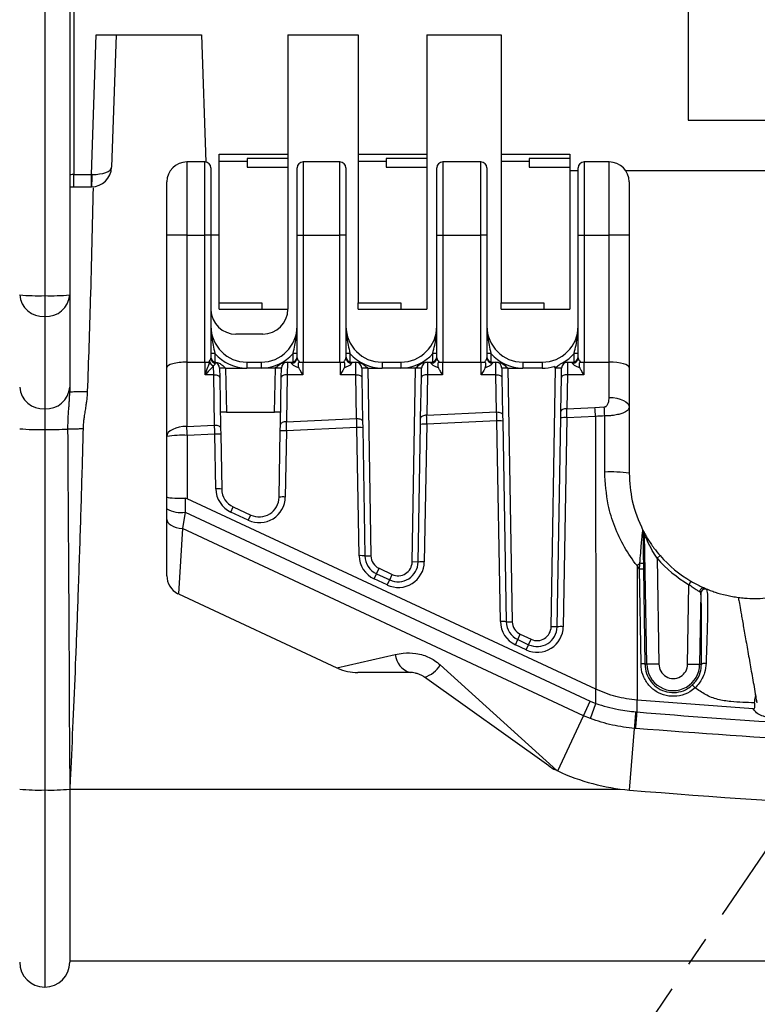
# Model space of a CAD drawing. Header units: millimetres. Extents: x 12 to 859, y 4 to 555.
# Tile 7 of 69: x 154 to 185, y 233 to 275. Entities that reach past the tile are written whole.
import ezdxf

# ---------------------------------------------------------------- set-up
doc = ezdxf.new("R2010")
doc.units = ezdxf.units.MM
doc.linetypes.add('CENTER', pattern=[10.16, 6.35, -1.27, 1.27, -1.27])
doc.layers.add('DEFAULT_1', color=7, linetype='CENTER')
doc.dimstyles.new('SLDDIMSTYLE1', dxfattribs={"dimtxt": 0.18, "dimasz": 3.556, "dimexe": 0, "dimexo": 0.0625, "dimgap": 0, "dimtad": 0, "dimtih": 1, "dimtoh": 1, "dimdec": 0, "dimrnd": 1e-09, "dimzin": 0, "dimdsep": 46, "dimtxsty": 'Standard', "dimsah": 1, "dimcen": 0.09, "dimadec": 0, "dimazin": 0, "dimtfac": 3.556, "dimtdec": 0, "dimtofl": 0, "dimtmove": 0, "dimatfit": 3, "dimfxl": 1, "dimfrac": 2, "dimtolj": 1, "dimtzin": 0, "dimarcsym": 0})

msp = doc.modelspace()

# ---------------------------------------------------------------- linework, layer by layer
at = {"color": 7, "linetype": 'Continuous', "lineweight": 25}
for p, q in [((154.804, 278.346), (154.804, 263.083)), ((182.025, 278.346), (182.025, 270.501)), ((155.863, 276.409), (155.863, 263.12)), ((156.032, 276.054), (156.032, 268.211)), ((156.777, 268.211), (156.983, 274.113)), ((156.983, 274.113), (161.429, 274.113)), ((157.831, 274.113), (157.636, 268.515)), ((161.429, 274.113), (161.617, 268.733)), ((165.091, 274.113), (168.063, 274.113)), ((165.091, 274.113), (165.091, 269.06)), ((168.063, 274.113), (168.063, 269.06)), ((170.967, 274.113), (174.108, 274.113)), ((170.967, 274.113), (170.967, 269.06)), ((174.108, 274.113), (174.108, 269.06)), ((182.025, 270.501), (220.125, 270.501)), ((162.187, 269.06), (165.091, 269.06)), ((162.187, 268.771), (162.187, 269.06)), ((165.091, 269.06), (165.091, 268.876)), ((168.063, 269.06), (170.967, 269.06)), ((168.063, 269.06), (168.063, 268.771)), ((170.967, 269.06), (170.967, 268.876)), ((174.108, 269.06), (177.012, 269.06)), ((174.108, 269.06), (174.108, 268.771)), ((177.012, 269.06), (177.012, 268.876)), ((161.578, 268.736), (160.816, 268.736)), ((162.187, 268.771), (163.372, 268.771)), ((162.187, 262.779), (162.187, 268.771)), ((165.091, 268.876), (163.372, 268.876)), ((163.372, 268.876), (163.372, 268.771)), ((163.372, 268.771), (163.372, 268.515)), ((165.091, 268.876), (165.091, 268.515)), ((167.293, 268.736), (165.735, 268.736)), ((168.063, 268.771), (169.248, 268.771)), ((168.063, 268.771), (168.063, 262.779)), ((170.967, 268.876), (169.248, 268.876)), ((169.248, 268.876), (169.248, 268.771)), ((169.248, 268.771), (169.248, 268.515)), ((170.967, 268.876), (170.967, 268.515)), ((173.253, 268.736), (171.644, 268.736)), ((174.108, 268.771), (174.108, 262.779)), ((174.108, 268.771), (175.294, 268.771)), ((177.012, 268.876), (175.294, 268.876)), ((175.294, 268.876), (175.294, 268.771)), ((175.294, 268.771), (175.294, 268.515)), ((177.012, 268.876), (177.012, 268.515)), ((178.68, 268.736), (177.622, 268.736)), ((156.032, 268.211), (156.777, 268.211)), ((161.832, 268.482), (161.832, 265.646)), ((163.372, 268.515), (165.091, 268.515)), ((165.091, 268.515), (165.091, 262.513)), ((165.481, 265.646), (165.481, 268.482)), ((167.547, 268.482), (167.547, 265.646)), ((169.248, 268.515), (170.967, 268.515)), ((170.967, 268.515), (170.967, 262.513)), ((171.39, 265.646), (171.39, 268.482)), ((173.507, 268.482), (173.507, 265.646)), ((175.294, 268.515), (177.012, 268.515)), ((177.012, 268.515), (177.012, 262.513)), ((177.368, 268.355), (177.012, 268.355)), ((177.368, 265.646), (177.368, 268.482)), ((222.762, 268.355), (179.387, 268.355)), ((159.969, 265.646), (159.969, 267.89)), ((179.527, 267.89), (179.527, 265.646)), ((156.032, 267.685), (156.777, 267.685)), ((160.816, 265.646), (159.969, 265.646)), ((159.969, 260.043), (159.969, 265.646)), ((160.816, 265.646), (160.816, 260.27)), ((160.816, 265.646), (161.578, 265.646)), ((161.578, 260.27), (161.578, 265.646)), ((161.832, 265.646), (161.578, 265.646)), ((161.832, 265.646), (161.832, 260.441)), ((162.187, 265.646), (161.832, 265.646)), ((165.481, 265.646), (165.735, 265.646)), ((165.481, 260.457), (165.481, 265.646)), ((165.735, 265.646), (167.293, 265.646)), ((165.735, 265.646), (165.735, 260.27)), ((167.293, 260.27), (167.293, 265.646)), ((167.547, 265.646), (167.293, 265.646)), ((167.547, 265.646), (167.547, 260.457)), ((171.39, 265.646), (171.644, 265.646)), ((171.39, 260.457), (171.39, 265.646)), ((171.644, 265.646), (173.253, 265.646)), ((171.644, 265.646), (171.644, 260.27)), ((173.507, 265.646), (173.253, 265.646)), ((173.253, 260.27), (173.253, 265.646)), ((173.507, 265.646), (173.507, 260.457)), ((177.368, 265.646), (177.622, 265.646)), ((177.368, 260.457), (177.368, 265.646)), ((177.622, 265.646), (178.68, 265.646)), ((177.622, 265.646), (177.622, 260.27)), ((178.68, 260.27), (178.68, 265.646)), ((179.527, 265.646), (178.68, 265.646)), ((179.527, 265.646), (179.527, 260.043)), ((154.804, 263.083), (154.804, 262.203)), ((155.863, 263.12), (155.863, 259.217)), ((162.187, 262.779), (163.991, 262.779)), ((162.187, 262.513), (162.187, 262.779)), ((163.991, 262.779), (163.991, 262.513)), ((168.063, 262.779), (169.866, 262.779)), ((168.063, 262.513), (168.063, 262.779)), ((169.866, 262.779), (169.866, 262.513)), ((174.108, 262.779), (175.912, 262.779)), ((174.108, 262.513), (174.108, 262.779)), ((175.912, 262.779), (175.912, 262.513)), ((161.832, 262.587), (161.835, 262.476)), ((162.187, 262.513), (163.991, 262.513)), ((163.991, 262.513), (165.091, 262.513)), ((168.063, 262.513), (169.866, 262.513)), ((169.866, 262.513), (170.967, 262.513)), ((174.108, 262.513), (175.912, 262.513)), ((175.912, 262.513), (177.012, 262.513)), ((154.804, 262.203), (154.804, 258.3)), ((164.033, 261.455), (162.893, 261.455)), ((160.816, 260.27), (160.816, 257.554)), ((160.816, 260.27), (161.578, 260.27)), ((161.594, 259.741), (161.594, 260.271)), ((161.734, 260.272), (161.769, 260.314)), ((162.001, 260.642), (161.832, 260.642)), ((162.001, 260.642), (162.001, 260.277)), ((163.356, 260.27), (163.356, 260.016)), ((163.356, 260.27), (163.957, 260.27)), ((163.957, 260.27), (163.957, 260.016)), ((165.002, 260.27), (165.07, 260.27)), ((165.07, 260.27), (165.063, 259.741)), ((165.07, 260.27), (165.244, 260.27)), ((165.244, 260.229), (165.244, 260.27)), ((165.481, 260.642), (165.311, 260.642)), ((165.311, 260.28), (165.311, 260.642)), ((165.718, 260.271), (165.718, 259.741)), ((165.735, 260.27), (167.293, 260.27)), ((167.309, 259.741), (167.309, 260.271)), ((167.716, 260.642), (167.547, 260.642)), ((167.716, 260.642), (167.716, 260.28)), ((167.784, 260.27), (167.784, 260.229)), ((167.784, 260.27), (167.957, 260.27)), ((167.964, 259.741), (167.957, 260.27)), ((167.957, 260.27), (168.025, 260.27)), ((169.071, 260.27), (169.071, 260.016)), ((169.071, 260.27), (169.866, 260.27)), ((169.866, 260.27), (169.866, 260.016)), ((170.928, 260.27), (170.997, 260.27)), ((170.997, 260.27), (170.99, 259.741)), ((170.997, 260.27), (171.153, 260.27)), ((171.153, 260.229), (171.153, 260.27)), ((171.39, 260.642), (171.221, 260.642)), ((171.221, 260.28), (171.221, 260.642)), ((171.627, 260.271), (171.627, 259.741)), ((171.644, 260.27), (173.253, 260.27)), ((173.27, 259.741), (173.27, 260.271)), ((173.676, 260.642), (173.507, 260.642)), ((173.676, 260.642), (173.676, 260.28)), ((173.744, 260.27), (173.744, 260.229)), ((173.744, 260.27), (173.884, 260.27)), ((173.891, 259.741), (173.884, 260.27)), ((173.884, 260.27), (173.952, 260.27)), ((175.031, 260.27), (175.031, 260.016)), ((175.031, 260.27), (175.844, 260.27)), ((175.844, 260.27), (175.844, 260.016)), ((176.855, 260.27), (176.923, 260.27)), ((176.923, 260.27), (176.916, 259.741)), ((176.923, 260.27), (177.131, 260.27)), ((177.131, 260.229), (177.131, 260.27)), ((177.368, 260.642), (177.199, 260.642)), ((177.199, 260.28), (177.199, 260.642)), ((177.605, 260.271), (177.605, 259.741)), ((177.622, 260.27), (178.68, 260.27)), ((178.68, 258.778), (178.68, 260.27)), ((159.969, 257.131), (159.969, 260.043)), ((161.948, 260.113), (161.942, 260.109)), ((161.953, 259.741), (161.948, 260.113)), ((162.2, 260.02), (162.207, 259.618)), ((162.454, 260.016), (162.2, 260.02)), ((162.454, 260.016), (162.487, 258.153)), ((162.454, 260.016), (163.356, 260.016)), ((163.957, 260.016), (163.356, 260.016)), ((164.562, 260.016), (163.957, 260.016)), ((164.529, 258.153), (164.562, 260.016)), ((164.816, 260.02), (164.562, 260.016)), ((164.809, 259.618), (164.816, 260.02)), ((168.211, 260.02), (168.218, 259.618)), ((168.465, 260.016), (168.211, 260.02)), ((168.465, 260.016), (168.604, 252.081)), ((168.465, 260.016), (169.071, 260.016)), ((169.866, 260.016), (169.071, 260.016)), ((170.488, 260.016), (169.866, 260.016)), ((170.345, 251.821), (170.488, 260.016)), ((170.743, 260.02), (170.488, 260.016)), ((170.736, 259.618), (170.743, 260.02)), ((174.138, 260.02), (174.145, 259.618)), ((174.392, 260.016), (174.138, 260.02)), ((174.392, 260.016), (174.579, 249.295)), ((174.392, 260.016), (175.031, 260.016)), ((175.844, 260.016), (175.031, 260.016)), ((176.224, 249.08), (176.415, 260.016)), ((176.669, 260.02), (176.415, 260.016)), ((176.662, 259.618), (176.669, 260.02)), ((179.527, 260.043), (179.527, 258.355)), ((161.953, 259.741), (161.594, 259.741)), ((161.99, 257.609), (161.953, 259.741)), ((162.207, 259.618), (162.244, 257.486)), ((164.774, 257.628), (164.809, 259.618)), ((165.063, 259.741), (165.028, 257.75)), ((165.718, 259.741), (165.063, 259.741)), ((167.964, 259.741), (167.309, 259.741)), ((167.997, 257.889), (167.964, 259.741)), ((168.218, 259.618), (168.251, 257.766)), ((170.706, 257.904), (170.736, 259.618)), ((170.99, 259.741), (170.96, 258.027)), ((171.627, 259.741), (170.99, 259.741)), ((173.891, 259.741), (173.27, 259.741)), ((173.919, 258.164), (173.891, 259.741)), ((174.145, 259.618), (174.172, 258.042)), ((176.637, 258.18), (176.662, 259.618)), ((176.916, 259.741), (176.891, 258.303)), ((177.605, 259.741), (176.916, 259.741)), ((155.863, 259.217), (155.863, 259.007)), ((154.804, 258.3), (154.804, 257.421)), ((162.487, 258.153), (162.233, 258.153)), ((162.487, 258.153), (164.529, 258.153)), ((164.783, 258.153), (164.529, 258.153)), ((170.96, 258.027), (173.919, 258.164)), ((176.632, 257.914), (176.637, 258.18)), ((176.891, 258.303), (178.078, 258.358)), ((178.078, 258.358), (178.473, 258.375)), ((179.527, 258.355), (179.527, 255.571)), ((165.028, 257.75), (167.997, 257.889)), ((168.251, 257.766), (168.255, 257.5)), ((170.701, 257.638), (170.706, 257.904)), ((173.929, 257.785), (170.961, 257.647)), ((174.077, 249.299), (173.929, 257.785)), ((174.172, 258.042), (174.177, 257.776)), ((174.177, 257.776), (174.325, 249.29)), ((176.478, 249.076), (176.632, 257.914)), ((176.893, 257.923), (176.738, 249.085)), ((178.099, 257.979), (176.893, 257.923)), ((178.099, 257.979), (178.113, 246.439)), ((178.489, 255.626), (178.489, 257.995)), ((154.804, 257.421), (154.804, 242.18)), ((160.816, 257.554), (161.99, 257.609)), ((162.244, 257.486), (162.249, 257.221)), ((164.721, 254.558), (164.77, 257.362)), ((164.77, 257.362), (164.774, 257.628)), ((165.03, 257.37), (164.981, 254.567)), ((168.008, 257.509), (165.03, 257.37)), ((168.102, 252.085), (168.008, 257.509)), ((168.255, 257.5), (168.35, 252.076)), ((170.599, 251.817), (170.701, 257.638)), ((170.961, 257.647), (170.86, 251.826)), ((159.969, 254.568), (159.969, 257.131)), ((162.001, 257.229), (160.836, 257.175)), ((160.836, 257.175), (160.836, 254.495)), ((162.042, 254.911), (162.001, 257.229)), ((162.249, 257.221), (162.289, 254.903)), ((159.969, 254.074), (159.969, 254.568)), ((160.747, 254.516), (160.747, 253.927)), ((178.113, 246.439), (160.836, 254.495)), ((159.969, 253.623), (159.969, 254.074)), ((162.677, 253.933), (162.778, 254.15)), ((162.778, 254.15), (163.516, 253.806)), ((159.969, 251.235), (159.969, 253.623)), ((160.747, 253.927), (160.632, 253.23)), ((160.747, 253.927), (177.88, 245.938)), ((163.415, 253.589), (162.677, 253.933)), ((163.415, 253.589), (163.516, 253.806)), ((177.592, 245.321), (160.632, 253.23)), ((180.276, 247.504), (180.18, 252.983)), ((168.35, 252.076), (168.604, 252.081)), ((180.833, 252.09), (180.706, 251.978)), ((180.706, 251.978), (180.784, 247.506)), ((168.839, 251.324), (168.946, 251.554)), ((168.946, 251.554), (169.502, 251.295)), ((170.599, 251.817), (170.345, 251.821)), ((179.857, 251.669), (179.977, 251.765)), ((179.857, 251.669), (179.858, 245.973)), ((179.962, 251.519), (179.857, 251.669)), ((180.026, 247.511), (179.961, 251.518)), ((180.126, 251.743), (180.13, 251.513)), ((180.13, 251.513), (180.194, 247.503)), ((168.738, 251.107), (168.839, 251.324)), ((169.294, 250.848), (168.738, 251.107)), ((168.839, 251.324), (169.395, 251.064)), ((169.395, 251.064), (169.502, 251.295)), ((169.294, 250.848), (169.395, 251.064)), ((181.995, 247.501), (182.054, 250.861)), ((182.14, 251.007), (182.054, 250.861)), ((160.458, 250.468), (167.155, 247.345)), ((182.556, 250.507), (182.503, 247.497)), ((174.325, 249.29), (174.579, 249.295)), ((176.478, 249.076), (176.224, 249.08)), ((174.814, 248.538), (174.921, 248.768)), ((174.921, 248.768), (175.381, 248.553)), ((174.713, 248.321), (174.814, 248.538)), ((175.173, 248.106), (174.713, 248.321)), ((174.814, 248.538), (175.274, 248.323)), ((175.173, 248.106), (175.274, 248.323)), ((175.274, 248.323), (175.381, 248.553)), ((180.194, 247.503), (180.194, 247.503)), ((170.256, 247.146), (168.05, 247.146)), ((176.127, 243.2), (170.87, 246.95)), ((178.122, 245.835), (178.113, 246.439)), ((184.906, 245.985), (184.865, 246.22)), ((184.877, 246.152), (184.888, 246.087)), ((177.592, 245.321), (177.88, 245.938)), ((177.88, 245.938), (178.122, 245.835)), ((177.885, 245.199), (178.122, 245.835)), ((178.122, 245.835), (178.122, 245.835)), ((184.771, 245.604), (179.858, 245.973)), ((179.859, 245.479), (179.858, 245.973)), ((184.909, 245.984), (184.906, 245.985)), ((184.945, 245.867), (184.909, 245.984)), ((177.885, 245.199), (177.592, 245.321)), ((179.8, 244.78), (179.757, 244.783)), ((155.863, 243.088), (155.863, 242.217)), ((176.462, 243.005), (176.503, 242.985)), ((154.804, 242.18), (154.804, 233.845)), ((155.863, 242.217), (155.863, 234.904)), ((246.287, 234.946), (155.863, 234.946))]:
    msp.add_line(p, q, dxfattribs=at)
at = {"color": 8, "linetype": 'Continuous', "lineweight": 25}
for p, q in [((160.816, 268.736), (160.816, 265.646)), ((161.578, 265.646), (161.578, 268.736)), ((165.735, 268.736), (165.735, 265.646)), ((167.293, 265.646), (167.293, 268.736)), ((171.644, 268.736), (171.644, 265.646)), ((173.253, 265.646), (173.253, 268.736)), ((177.622, 268.736), (177.622, 265.646)), ((178.68, 265.646), (178.68, 268.736)), ((156.032, 267.685), (156.032, 268.211)), ((156.777, 267.685), (156.777, 268.211)), ((160.632, 253.23), (160.458, 250.468)), ((167.155, 247.345), (169.624, 247.908)), ((171.536, 247.465), (176.462, 243.005)), ((176.503, 242.985), (177.592, 245.321)), ((179.535, 242.177), (179.757, 244.783)), ((155.863, 242.218), (179.149, 242.218))]:
    msp.add_line(p, q, dxfattribs=at)
at = {"color": 7, "linetype": 'Continuous', "lineweight": 25, "flags": 128}
for points in [[(161.953, 259.741), (162.002, 259.739), (162.05, 259.732), (162.093, 259.721), (162.132, 259.706), (162.163, 259.687), (162.187, 259.666), (162.202, 259.642), (162.207, 259.618)], [(165.063, 259.741), (165.014, 259.739), (164.966, 259.732), (164.922, 259.721), (164.884, 259.706), (164.852, 259.687), (164.829, 259.666), (164.814, 259.642), (164.809, 259.618)], [(167.964, 259.741), (168.014, 259.739), (168.061, 259.732), (168.105, 259.721), (168.143, 259.706), (168.175, 259.687), (168.198, 259.666), (168.213, 259.642), (168.218, 259.618)], [(170.99, 259.741), (170.94, 259.739), (170.893, 259.732), (170.849, 259.721), (170.811, 259.706), (170.779, 259.687), (170.756, 259.666), (170.741, 259.642), (170.736, 259.618)], [(173.891, 259.741), (173.94, 259.739), (173.988, 259.732), (174.031, 259.721), (174.07, 259.706), (174.101, 259.687), (174.125, 259.666), (174.14, 259.642), (174.145, 259.618)], [(176.916, 259.741), (176.867, 259.739), (176.82, 259.732), (176.776, 259.721), (176.737, 259.706), (176.706, 259.687), (176.682, 259.666), (176.667, 259.642), (176.662, 259.618)], [(178.68, 258.778), (178.845, 258.77), (179.004, 258.746), (179.151, 258.707), (179.279, 258.654), (179.384, 258.59), (179.462, 258.517), (179.511, 258.437), (179.527, 258.355)], [(173.919, 258.164), (173.968, 258.163), (174.015, 258.156), (174.059, 258.145), (174.097, 258.13), (174.129, 258.111), (174.153, 258.09), (174.167, 258.066), (174.172, 258.042)], [(176.891, 258.303), (176.842, 258.301), (176.794, 258.294), (176.751, 258.283), (176.712, 258.268), (176.681, 258.25), (176.657, 258.228), (176.642, 258.205), (176.637, 258.18)], [(165.028, 257.75), (164.979, 257.749), (164.931, 257.742), (164.888, 257.731), (164.849, 257.716), (164.818, 257.697), (164.794, 257.676), (164.779, 257.652), (164.774, 257.628)], [(167.997, 257.889), (168.046, 257.887), (168.093, 257.88), (168.137, 257.869), (168.175, 257.854), (168.207, 257.835), (168.231, 257.814), (168.245, 257.791), (168.251, 257.766)], [(170.96, 258.027), (170.91, 258.025), (170.863, 258.018), (170.819, 258.007), (170.781, 257.992), (170.749, 257.973), (170.726, 257.952), (170.711, 257.929), (170.706, 257.904)], [(160.816, 257.554), (160.65, 257.546), (160.492, 257.522), (160.345, 257.483), (160.217, 257.43), (160.112, 257.366), (160.033, 257.293), (159.985, 257.213), (159.969, 257.131)], [(161.99, 257.609), (162.04, 257.607), (162.087, 257.601), (162.131, 257.59), (162.169, 257.574), (162.201, 257.556), (162.224, 257.534), (162.239, 257.511), (162.244, 257.486)], [(159.969, 253.623), (159.981, 253.555), (160.017, 253.49), (160.075, 253.427), (160.155, 253.371), (160.254, 253.322), (160.368, 253.281), (160.496, 253.25), (160.632, 253.23)], [(180.276, 247.504), (180.233, 247.504), (180.194, 247.503)], [(182.503, 247.497), (182.546, 247.497), (182.58, 247.496)], [(179.757, 244.783), (179.763, 244.865), (179.77, 244.949), (179.777, 245.034), (179.784, 245.121), (179.791, 245.21), (179.798, 245.3), (179.806, 245.391), (179.813, 245.482)], [(179.8, 244.78), (179.807, 244.862), (179.814, 244.945), (179.821, 245.031), (179.829, 245.118), (179.836, 245.206), (179.844, 245.296), (179.852, 245.387), (179.859, 245.479)], [(155.905, 243.09), (155.881, 242.602), (155.863, 242.218)]]:
    msp.add_lwpolyline(points, dxfattribs=at)
at = {"color": 7, "linetype": 'Continuous', "lineweight": 25}
for centre, radius, start, end in [((160.816, 267.89), 0.847, 90, 180), ((161.578, 268.482), 0.254, 360, 90), ((165.735, 268.482), 0.254, 90, 180), ((167.293, 268.482), 0.254, 0, 90), ((171.644, 268.482), 0.254, 90, 180), ((173.253, 268.482), 0.254, 0, 90), ((177.622, 268.482), 0.254, 90, 180), ((178.68, 267.89), 0.847, 0, 90), ((154.54, 270.692), 7.614, 264.0133, 271.9891), ((154.738, 263.196), 0.995, 184.4019, 273.8113), ((155.068, 270.692), 7.614, 268.0109, 275.9867), ((154.87, 263.196), 0.995, 266.1887, 355.5981), ((162.893, 262.513), 1.058, 182, 270), ((164.033, 262.513), 1.058, 270, 0), ((163.356, 261.794), 1.524, 180, 270), ((163.957, 261.794), 1.524, 270, 0), ((169.071, 261.794), 1.524, 180, 270), ((169.866, 261.794), 1.524, 270, 0), ((175.031, 261.794), 1.524, 180, 270), ((175.844, 261.794), 1.524, 270, 0), ((162.077, 260.407), 0.321, 196.7102, 246.3837), ((162.069, 260.491), 0.237, 180, 255.5422), ((162.061, 260.444), 0.23, 180.804, 257.0511), ((163.356, 261.794), 1.778, 220.3676, 270), ((161.946, 260.016), 0.254, 1, 75.5422), ((163.957, 261.794), 1.778, 270, 319.6324), ((165.07, 260.016), 0.254, 90, 179), ((165.244, 260.507), 0.237, 270, 0), ((165.248, 260.461), 0.233, 268.891, 358.8463), ((167.784, 260.507), 0.237, 180, 270), ((167.779, 260.461), 0.233, 181.1537, 271.109), ((169.071, 261.794), 1.778, 220.3676, 270), ((167.957, 260.016), 0.254, 1, 90), ((169.866, 261.794), 1.778, 270, 319.6324), ((170.997, 260.016), 0.254, 90, 179), ((171.153, 260.507), 0.237, 270, 0), ((171.158, 260.461), 0.233, 268.891, 358.8463), ((173.744, 260.507), 0.237, 180, 270), ((173.74, 260.461), 0.233, 181.1537, 271.109), ((175.031, 261.794), 1.778, 220.3676, 270), ((173.884, 260.016), 0.254, 1, 90), ((176.923, 260.016), 0.254, 90, 179), ((175.844, 261.794), 1.778, 298.9642, 319.6324), ((177.131, 260.507), 0.237, 270, 0), ((177.135, 260.461), 0.233, 268.891, 358.8463), ((175.844, 261.794), 1.778, 270, 286.2818), ((154.738, 259.293), 0.995, 184.4019, 273.8113), ((154.87, 259.293), 0.995, 266.1887, 355.5981), ((150.784, 256.68), 27.346, 2.7228, 3.5181), ((144.113, 256.697), 34.401, 2.1636, 2.7955), ((174.011, 256.595), 1.193, 81.9883, 93.9155), ((176.805, 256.673), 1.253, 85.9884, 97.9128), ((154.54, 265.03), 7.614, 264.0133, 271.9891), ((154.943, 272.317), 14.897, 269.4646, 273.2492), ((133.521, 255.876), 27.346, 2.7228, 3.5181), ((164.942, 256.12), 1.253, 85.9884, 97.9128), ((168.089, 256.319), 1.193, 81.9883, 93.9155), ((170.873, 256.397), 1.253, 85.9884, 97.9128), ((160.616, 252.966), 4.214, 87.0107, 98.8386), ((162.083, 256.039), 1.193, 81.9883, 93.9155), ((178.744, 250.661), 4.971, 80.9452, 92.9446), ((162.123, 253.721), 1.193, 81.9883, 93.9155), ((163.142, 254.931), 1.101, 181, 245), ((163.136, 254.917), 0.847, 181, 245), ((163.88, 254.586), 1.101, 245, 359), ((163.874, 254.573), 0.847, 245, 359), ((164.893, 253.317), 1.253, 85.9884, 97.9128), ((160.57, 255.124), 1.211, 240.2123, 278.3882), ((179.959, 253.082), 0.169, 0.9172, 27.1201), ((184.819, 255.571), 5.292, 207.1219, 208.3174), ((184.988, 255.574), 5.461, 207.1219, 208.3174), ((180.011, 252.981), 0.169, 0.9211, 28.3155), ((168.184, 250.895), 1.193, 81.9883, 93.9155), ((169.203, 252.105), 1.101, 181, 245), ((169.196, 252.091), 0.847, 181, 245), ((169.196, 252.091), 0.593, 181, 245), ((184.819, 255.571), 5.461, 221.1384, 239.5865), ((184.819, 255.571), 5.292, 221.1384, 239.5865), ((169.759, 251.845), 1.101, 245, 359), ((169.753, 251.832), 0.847, 245, 359), ((169.753, 251.832), 0.593, 245, 359), ((170.772, 250.576), 1.253, 85.9884, 97.9128), ((160.816, 251.235), 0.847, 180, 242.9426), ((182.725, 250.502), 0.17, 61.3471, 178.3256), ((174.159, 248.109), 1.193, 81.9883, 93.9155), ((175.178, 249.318), 1.101, 181, 245), ((175.172, 249.305), 0.847, 181, 245), ((175.172, 249.305), 0.593, 181, 245), ((175.638, 249.104), 1.101, 245, 359), ((175.632, 249.09), 0.847, 245, 359), ((175.632, 249.09), 0.593, 245, 359), ((176.651, 247.835), 1.253, 85.9884, 97.9128), ((170.526, 248.014), 0.908, 186.67, 252.6839), ((168.05, 249.263), 2.117, 246.0352, 270), ((170.549, 248.053), 1.149, 286.2423, 329.2631), ((181.39, 247.497), 1.114, 179.6612, 359.9942), ((181.39, 247.497), 0.606, 179.1847, 0.3479), ((177.356, 244.923), 2.117, 234.5, 243.5511), ((180.296, 251.119), 8.975, 245, 265.1354), ((154.54, 249.789), 7.614, 264.0133, 271.9891), ((155.068, 249.789), 7.614, 268.0109, 275.9867), ((201.075, 495.262), 254, 265.13541, 270), ((154.804, 234.904), 1.058, 180, 270), ((154.804, 234.904), 1.058, 270, 0)]:
    msp.add_arc(centre, radius, start, end, dxfattribs=at)
at = {"color": 8, "linetype": 'Continuous', "lineweight": 25}
msp.add_arc((153.205, 268.069), 3.606, 353.8932, 2.249, dxfattribs=at)
at = {"color": 7, "linetype": 'Continuous', "lineweight": 25}
for centre, major_axis, ratio, start_param, end_param in [((156.032, 268.169), (0.169, 0), 0.244637, 1.570796, 3.141593), ((156.778, 268.205), (0.847, -0.018), 0.006923, 1.535814, 1.571917), ((156.79, 268.544), (0.03, 0.858), 0.985834, 3.176478, 4.712389), ((156.79, 268.544), (0.846, -0.03), 0.393808, 4.747274, 6.283185), ((160.816, 260.043), (0.847, 0), 0.267949, 1.570796, 3.141593), ((161.578, 260.71), (0, 0.44), 0.57735, 3.141593, 3.208309), ((165.735, 260.71), (0, 0.44), 0.57735, 3.074877, 3.141593), ((167.293, 260.71), (0, 0.44), 0.57735, 3.141593, 3.208309), ((171.644, 260.71), (0, 0.44), 0.57735, 3.074877, 3.141593), ((173.253, 260.71), (0, 0.44), 0.57735, 3.141593, 3.208309), ((177.622, 260.71), (0, 0.44), 0.57735, 3.074877, 3.141593), ((178.68, 260.043), (0.847, 0), 0.267949, 0, 1.570796), ((173.924, 257.741), (-0.022, 0.847), 0.008051, 4.763719, 5.235527), ((176.886, 257.879), (-0.001, 0.848), 0.008038, 4.763916, 5.235723), ((165.023, 257.327), (-0.001, 0.848), 0.008038, 4.763916, 5.235723), ((168.002, 257.465), (-0.022, 0.847), 0.008051, 4.763719, 5.235527), ((170.954, 257.603), (-0.001, 0.848), 0.008038, 4.763916, 5.235723), ((161.995, 257.186), (-0.022, 0.847), 0.008051, 4.763719, 5.235527), ((160.816, 254.568), (0.847, 0), 0.06173, 3.141593, 4.631327), ((160.816, 250.807), (-0.073, 3.709), 0.227407, 6.17208, 6.27755)]:
    msp.add_ellipse(centre, major_axis=major_axis, ratio=ratio, start_param=start_param, end_param=end_param, dxfattribs=at)
for points, knots in [([(155.863, 267.684), (155.89, 267.684), (155.944, 267.685), (156.002, 267.685), (156.032, 267.685)], [0, 0, 0, 0, 0.494518, 1, 1, 1, 1]), ([(156.777, 267.685), (156.778, 267.685), (156.782, 267.685), (156.787, 267.685), (156.79, 267.685)], [0, 0, 0, 0, 0.249995, 1, 1, 1, 1]), ([(161.832, 261.794), (161.832, 261.792), (161.832, 261.783), (161.832, 261.705), (161.843, 261.438), (161.901, 261.066), (161.974, 260.758), (162.001, 260.642)], [0, 0, 0, 0, 0.003785, 0.024954, 0.203571, 0.701904, 1, 1, 1, 1]), ([(165.311, 260.642), (165.339, 260.758), (165.411, 261.066), (165.47, 261.438), (165.48, 261.705), (165.481, 261.783), (165.481, 261.792), (165.481, 261.794)], [0, 0, 0, 0, 0.298096, 0.796429, 0.975046, 0.996215, 1, 1, 1, 1]), ([(167.547, 261.794), (167.547, 261.792), (167.547, 261.783), (167.547, 261.705), (167.558, 261.438), (167.616, 261.066), (167.689, 260.758), (167.716, 260.642)], [0, 0, 0, 0, 0.003785, 0.024954, 0.203571, 0.701904, 1, 1, 1, 1]), ([(171.221, 260.642), (171.248, 260.758), (171.321, 261.066), (171.379, 261.438), (171.39, 261.705), (171.39, 261.783), (171.39, 261.792), (171.39, 261.794)], [0, 0, 0, 0, 0.298096, 0.796429, 0.975046, 0.996215, 1, 1, 1, 1]), ([(173.507, 261.794), (173.507, 261.792), (173.507, 261.783), (173.507, 261.705), (173.518, 261.438), (173.577, 261.066), (173.649, 260.758), (173.676, 260.642)], [0, 0, 0, 0, 0.003785, 0.024954, 0.203571, 0.701904, 1, 1, 1, 1]), ([(177.199, 260.642), (177.226, 260.758), (177.298, 261.066), (177.357, 261.438), (177.367, 261.705), (177.368, 261.783), (177.368, 261.792), (177.368, 261.794)], [0, 0, 0, 0, 0.298096, 0.796429, 0.975046, 0.996215, 1, 1, 1, 1]), ([(161.594, 260.271), (161.622, 260.273), (161.672, 260.277), (161.715, 260.274), (161.734, 260.272)], [0, 0, 0, 0, 0.534027, 1, 1, 1, 1]), ([(161.594, 259.741), (161.595, 259.742), (161.634, 259.854), (161.7, 260.032), (161.753, 260.187), (161.774, 260.248)], [0, 0, 0, 0, 0.006284, 0.611118, 1, 1, 1, 1]), ([(161.774, 260.248), (161.772, 260.252), (161.767, 260.259), (161.755, 260.268), (161.744, 260.271), (161.736, 260.272), (161.734, 260.272)], [0, 0, 0, 0, 0.236071, 0.471516, 0.886456, 1, 1, 1, 1]), ([(161.769, 260.314), (161.77, 260.315), (161.789, 260.341), (161.822, 260.386), (161.828, 260.423), (161.832, 260.441)], [0, 0, 0, 0, 0.010689, 0.535232, 1, 1, 1, 1]), ([(161.942, 260.109), (161.941, 260.11), (161.922, 260.116), (161.88, 260.135), (161.82, 260.181), (161.79, 260.226), (161.774, 260.248)], [0, 0, 0, 0, 0.015531, 0.295061, 0.64747, 1, 1, 1, 1]), ([(162.009, 260.262), (162.009, 260.259), (162.009, 260.254), (162.01, 260.229), (162.01, 260.22)], [0, 0, 0, 0, 0.6434594, 1, 1, 1, 1]), ([(162.047, 260.268), (162.079, 260.263), (162.169, 260.247), (162.31, 260.158), (162.403, 260.067), (162.454, 260.016), (162.454, 260.016)], [0, 0, 0, 0, 0.19823, 0.559564, 0.996233, 1, 1, 1, 1]), ([(164.562, 260.016), (164.562, 260.016), (164.613, 260.067), (164.706, 260.158), (164.857, 260.253), (164.959, 260.265), (165.002, 260.27)], [0, 0, 0, 0, 0.003535, 0.413248, 0.752278, 1, 1, 1, 1]), ([(165.548, 260.037), (165.547, 260.037), (165.497, 260.05), (165.406, 260.086), (165.308, 260.146), (165.263, 260.187), (165.246, 260.213), (165.245, 260.223), (165.244, 260.229)], [0, 0, 0, 0, 0.003404, 0.298963, 0.581958, 0.820777, 0.888421, 1, 1, 1, 1]), ([(165.481, 260.457), (165.481, 260.449), (165.483, 260.421), (165.51, 260.361), (165.549, 260.304), (165.574, 260.276), (165.578, 260.272)], [0, 0, 0, 0, 0.146205, 0.559906, 0.934641, 1, 1, 1, 1]), ([(165.578, 260.272), (165.573, 260.271), (165.562, 260.27), (165.549, 260.263), (165.539, 260.251), (165.532, 260.236), (165.525, 260.21), (165.52, 260.157), (165.524, 260.093), (165.54, 260.054), (165.548, 260.037)], [0, 0, 0, 0, 0.062755, 0.126139, 0.168408, 0.210606, 0.279778, 0.423906, 0.746877, 1, 1, 1, 1]), ([(165.578, 260.272), (165.598, 260.274), (165.64, 260.277), (165.691, 260.273), (165.718, 260.271)], [0, 0, 0, 0, 0.465974, 1, 1, 1, 1]), ([(167.309, 260.271), (167.337, 260.273), (167.387, 260.277), (167.43, 260.274), (167.449, 260.272)], [0, 0, 0, 0, 0.534026, 1, 1, 1, 1]), ([(167.449, 260.272), (167.463, 260.289), (167.498, 260.33), (167.536, 260.398), (167.543, 260.437), (167.547, 260.457)], [0, 0, 0, 0, 0.258716, 0.639007, 1, 1, 1, 1]), ([(167.479, 260.037), (167.489, 260.061), (167.505, 260.103), (167.506, 260.171), (167.501, 260.216), (167.494, 260.24), (167.486, 260.254), (167.475, 260.265), (167.462, 260.27), (167.453, 260.272), (167.449, 260.272)], [0, 0, 0, 0, 0.3454013, 0.6094369, 0.7414715, 0.7928571, 0.8447926, 0.8899534, 0.9521435, 1, 1, 1, 1]), ([(167.784, 260.229), (167.78, 260.216), (167.775, 260.201), (167.739, 260.163), (167.676, 260.115), (167.573, 260.064), (167.499, 260.042), (167.479, 260.037)], [0, 0, 0, 0, 0.229379, 0.271484, 0.55263, 0.879318, 1, 1, 1, 1]), ([(168.025, 260.27), (168.069, 260.265), (168.171, 260.253), (168.322, 260.158), (168.414, 260.067), (168.465, 260.016), (168.465, 260.016)], [0, 0, 0, 0, 0.2477221, 0.5867517, 0.9964653, 1, 1, 1, 1]), ([(170.488, 260.016), (170.489, 260.016), (170.54, 260.067), (170.632, 260.158), (170.783, 260.253), (170.885, 260.265), (170.928, 260.27)], [0, 0, 0, 0, 0.003535, 0.413248, 0.752278, 1, 1, 1, 1]), ([(171.457, 260.037), (171.457, 260.037), (171.407, 260.05), (171.316, 260.086), (171.217, 260.146), (171.173, 260.187), (171.156, 260.213), (171.154, 260.223), (171.153, 260.229)], [0, 0, 0, 0, 0.003404, 0.298963, 0.581958, 0.820777, 0.888421, 1, 1, 1, 1]), ([(171.39, 260.457), (171.391, 260.449), (171.393, 260.421), (171.419, 260.361), (171.458, 260.304), (171.484, 260.276), (171.488, 260.272)], [0, 0, 0, 0, 0.146205, 0.559906, 0.934641, 1, 1, 1, 1]), ([(171.488, 260.272), (171.482, 260.271), (171.472, 260.27), (171.459, 260.263), (171.449, 260.251), (171.441, 260.236), (171.434, 260.21), (171.43, 260.157), (171.434, 260.093), (171.45, 260.054), (171.457, 260.037)], [0, 0, 0, 0, 0.0627549, 0.1261393, 0.1684077, 0.2106062, 0.2797781, 0.4239064, 0.7468766, 1, 1, 1, 1]), ([(171.488, 260.272), (171.507, 260.274), (171.55, 260.277), (171.6, 260.273), (171.627, 260.271)], [0, 0, 0, 0, 0.465974, 1, 1, 1, 1]), ([(173.27, 260.271), (173.297, 260.273), (173.348, 260.277), (173.39, 260.274), (173.41, 260.272)], [0, 0, 0, 0, 0.534026, 1, 1, 1, 1]), ([(173.41, 260.272), (173.424, 260.289), (173.459, 260.33), (173.497, 260.398), (173.504, 260.437), (173.507, 260.457)], [0, 0, 0, 0, 0.258716, 0.639007, 1, 1, 1, 1]), ([(173.44, 260.037), (173.449, 260.061), (173.466, 260.103), (173.467, 260.171), (173.462, 260.216), (173.454, 260.24), (173.447, 260.254), (173.435, 260.265), (173.423, 260.27), (173.414, 260.272), (173.41, 260.272)], [0, 0, 0, 0, 0.3454013, 0.6094369, 0.7414715, 0.7928571, 0.8447926, 0.8899534, 0.9521435, 1, 1, 1, 1]), ([(173.744, 260.229), (173.74, 260.216), (173.735, 260.201), (173.7, 260.163), (173.636, 260.115), (173.533, 260.064), (173.46, 260.042), (173.44, 260.037)], [0, 0, 0, 0, 0.229379, 0.271484, 0.55263, 0.879318, 1, 1, 1, 1]), ([(173.952, 260.27), (173.995, 260.265), (174.097, 260.253), (174.248, 260.158), (174.341, 260.067), (174.392, 260.016), (174.392, 260.016)], [0, 0, 0, 0, 0.2477221, 0.5867517, 0.9964653, 1, 1, 1, 1]), ([(176.342, 260.087), (176.351, 260.08), (176.366, 260.068), (176.393, 260.059), (176.424, 260.061), (176.498, 260.093), (176.579, 260.175), (176.667, 260.219), (176.705, 260.238)], [0, 0, 0, 0, 0.077092, 0.137072, 0.197016, 0.294631, 0.703021, 1, 1, 1, 1]), ([(176.705, 260.238), (176.746, 260.252), (176.795, 260.268), (176.847, 260.27), (176.855, 260.27)], [0, 0, 0, 0, 0.8344334, 1, 1, 1, 1]), ([(177.435, 260.037), (177.434, 260.037), (177.384, 260.05), (177.294, 260.086), (177.195, 260.146), (177.15, 260.187), (177.133, 260.213), (177.132, 260.223), (177.131, 260.229)], [0, 0, 0, 0, 0.003404, 0.298963, 0.581958, 0.820777, 0.888421, 1, 1, 1, 1]), ([(177.368, 260.457), (177.368, 260.449), (177.371, 260.421), (177.397, 260.361), (177.436, 260.304), (177.461, 260.276), (177.465, 260.272)], [0, 0, 0, 0, 0.146205, 0.559906, 0.934641, 1, 1, 1, 1]), ([(177.465, 260.272), (177.46, 260.271), (177.449, 260.27), (177.436, 260.263), (177.426, 260.251), (177.419, 260.236), (177.412, 260.21), (177.408, 260.157), (177.411, 260.093), (177.428, 260.054), (177.435, 260.037)], [0, 0, 0, 0, 0.0627549, 0.1261393, 0.1684077, 0.2106062, 0.2797781, 0.4239064, 0.7468766, 1, 1, 1, 1]), ([(177.465, 260.272), (177.485, 260.274), (177.527, 260.277), (177.578, 260.273), (177.605, 260.271)], [0, 0, 0, 0, 0.465974, 1, 1, 1, 1]), ([(161.942, 260.109), (161.904, 260.071), (161.8, 259.968), (161.674, 259.833), (161.595, 259.741), (161.594, 259.741)], [0, 0, 0, 0, 0.365419, 0.993966, 1, 1, 1, 1]), ([(162.01, 260.22), (162.007, 260.206), (162.003, 260.177), (161.966, 260.134), (161.948, 260.113)], [0, 0, 0, 0, 0.4936, 1, 1, 1, 1]), ([(165.718, 259.741), (165.717, 259.741), (165.683, 259.804), (165.621, 259.911), (165.57, 259.998), (165.548, 260.037)], [0, 0, 0, 0, 0.0087955, 0.5645304, 1, 1, 1, 1]), ([(167.479, 260.037), (167.457, 259.998), (167.407, 259.911), (167.344, 259.804), (167.31, 259.741), (167.309, 259.741)], [0, 0, 0, 0, 0.43547, 0.991205, 1, 1, 1, 1]), ([(171.627, 259.741), (171.627, 259.741), (171.593, 259.804), (171.53, 259.911), (171.48, 259.998), (171.457, 260.037)], [0, 0, 0, 0, 0.0087955, 0.5645304, 1, 1, 1, 1]), ([(173.44, 260.037), (173.418, 259.998), (173.367, 259.911), (173.305, 259.804), (173.271, 259.741), (173.27, 259.741)], [0, 0, 0, 0, 0.43547, 0.991205, 1, 1, 1, 1]), ([(176.415, 260.016), (176.415, 260.016), (176.391, 260.04), (176.366, 260.064), (176.342, 260.087)], [0, 0, 0, 0, 0.018067, 1, 1, 1, 1]), ([(177.605, 259.741), (177.604, 259.741), (177.57, 259.804), (177.508, 259.911), (177.457, 259.998), (177.435, 260.037)], [0, 0, 0, 0, 0.008795, 0.56453, 1, 1, 1, 1]), ([(155.788, 257.444), (155.788, 257.475), (155.788, 257.536), (155.789, 257.627), (155.791, 257.718), (155.794, 257.809), (155.799, 257.941), (155.809, 258.111), (155.824, 258.312), (155.839, 258.503), (155.851, 258.679), (155.86, 258.847), (155.862, 258.954), (155.863, 259.007)], [0, 0, 0, 0, 0.057019, 0.113818, 0.170527, 0.227278, 0.2842, 0.418617, 0.551087, 0.670522, 0.789462, 0.896238, 1, 1, 1, 1]), ([(155.863, 259.007), (155.863, 259.01), (155.879, 259.013), (155.951, 259.02), (156.008, 259.023), (156.153, 259.028), (156.241, 259.03), (156.425, 259.033), (156.52, 259.033), (156.607, 259.033)], [0, 0, 0, 0, 0.25, 0.25, 0.5, 0.5, 0.75, 0.75, 1, 1, 1, 1]), ([(156.607, 259.033), (156.606, 259.003), (156.603, 258.941), (156.596, 258.845), (156.586, 258.744), (156.571, 258.618), (156.547, 258.452), (156.514, 258.245), (156.481, 258.039), (156.454, 257.841), (156.434, 257.655), (156.429, 257.523), (156.426, 257.459)], [0, 0, 0, 0, 0.057279, 0.117879, 0.181834, 0.249174, 0.357095, 0.500117, 0.645734, 0.751022, 0.879002, 1, 1, 1, 1]), ([(178.473, 258.375), (178.486, 258.376), (178.513, 258.381), (178.556, 258.407), (178.595, 258.451), (178.652, 258.553), (178.677, 258.666), (178.68, 258.757), (178.68, 258.778)], [0, 0, 0, 0, 0.07389, 0.149306, 0.285039, 0.419988, 0.864584, 1, 1, 1, 1]), ([(179.527, 258.355), (179.512, 258.309), (179.484, 258.223), (179.3, 258.125), (179.087, 258.059), (178.888, 258.022), (178.681, 258), (178.555, 257.997), (178.489, 257.995)], [0, 0, 0, 0, 0.253268, 0.480969, 0.616521, 0.777731, 0.88399, 1, 1, 1, 1]), ([(178.489, 257.995), (178.359, 257.99), (178.229, 257.985), (178.099, 257.979), (178.099, 257.979)], [0, 0, 0, 0, 0.999949, 1, 1, 1, 1]), ([(155.788, 257.444), (155.811, 257.446), (155.845, 257.448), (155.93, 257.452), (155.982, 257.454), (156.098, 257.456), (156.163, 257.457), (156.294, 257.459), (156.362, 257.459), (156.426, 257.459)], [0, 0, 0, 0, 0.25, 0.25, 0.5, 0.5, 0.75, 0.75, 1, 1, 1, 1]), ([(155.863, 243.088), (155.862, 243.362), (155.862, 243.921), (155.86, 244.774), (155.857, 245.659), (155.853, 246.575), (155.849, 247.522), (155.843, 248.5), (155.837, 249.51), (155.831, 250.551), (155.824, 251.623), (155.817, 252.727), (155.81, 253.862), (155.802, 255.028), (155.795, 256.226), (155.79, 257.034), (155.788, 257.444)], [0, 0, 0, 0, 0.05733, 0.116828, 0.178493, 0.242327, 0.308329, 0.376501, 0.446842, 0.519352, 0.594033, 0.670885, 0.749907, 0.8311, 0.914464, 1, 1, 1, 1]), ([(156.426, 257.459), (156.413, 256.974), (156.388, 256.007), (156.346, 254.56), (156.302, 253.123), (156.255, 251.696), (156.193, 249.914), (156.114, 247.81), (156.014, 245.415), (155.941, 243.853), (155.905, 243.09)], [0, 0, 0, 0, 0.101276, 0.201904, 0.301883, 0.401215, 0.4999, 0.673871, 0.84057, 1, 1, 1, 1]), ([(179.857, 251.669), (179.857, 251.669), (179.662, 251.917), (179.305, 252.445), (178.899, 253.31), (178.566, 254.371), (178.518, 255.159), (178.489, 255.626)], [0, 0, 0, 0, 0.0000047, 0.2217537, 0.4464866, 0.6712271, 1, 1, 1, 1]), ([(179.527, 255.571), (179.549, 255.18), (179.596, 254.341), (179.93, 253.57), (180.109, 253.159)], [0, 0, 0, 0, 0.467083, 1, 1, 1, 1]), ([(179.977, 251.765), (180, 252.055), (180.032, 252.45), (180.07, 252.864), (180.089, 253.048), (180.103, 253.149), (180.107, 253.155), (180.109, 253.159)], [0, 0, 0, 0, 0.467866, 0.633945, 0.805377, 0.903815, 1, 1, 1, 1]), ([(180.127, 253.084), (180.126, 253.081), (180.123, 253.074), (180.12, 252.97), (180.119, 252.789), (180.119, 252.387), (180.123, 252.017), (180.126, 251.743)], [0, 0, 0, 0, 0.088821, 0.182358, 0.351799, 0.520319, 1, 1, 1, 1]), ([(180.122, 253.018), (180.123, 253.032), (180.123, 253.052), (180.124, 253.054), (180.124, 253.054)], [0, 0, 0, 0, 0.677088, 1, 1, 1, 1]), ([(180.16, 253.061), (180.163, 253.055), (180.171, 253.041), (180.222, 252.947), (180.345, 252.739), (180.551, 252.429), (180.744, 252.196), (180.833, 252.09)], [0, 0, 0, 0, 0.08215, 0.189528, 0.374168, 0.71324, 1, 1, 1, 1]), ([(180.706, 251.978), (180.636, 252.089), (180.486, 252.329), (180.328, 252.643), (180.231, 252.862), (180.192, 252.954), (180.182, 252.98), (180.181, 252.983), (180.18, 252.983)], [0, 0, 0, 0, 0.298893, 0.64988, 0.832088, 0.930103, 0.984723, 1, 1, 1, 1]), ([(179.961, 251.519), (179.961, 251.519), (179.967, 251.601), (179.972, 251.683), (179.977, 251.765), (179.977, 251.765)], [0, 0, 0, 0, 0.0000808, 0.9999192, 1, 1, 1, 1]), ([(182.505, 250.559), (182.471, 250.578), (182.399, 250.62), (182.232, 250.727), (182.114, 250.816), (182.054, 250.861)], [0, 0, 0, 0, 0.306437, 0.64936, 1, 1, 1, 1]), ([(182.14, 251.007), (182.218, 250.963), (182.374, 250.874), (182.591, 250.77), (182.681, 250.73), (182.724, 250.712)], [0, 0, 0, 0, 0.338966, 0.681537, 1, 1, 1, 1]), ([(182.724, 250.712), (182.712, 250.715), (182.69, 250.723), (182.653, 250.723), (182.616, 250.714), (182.582, 250.695), (182.552, 250.669), (182.528, 250.636), (182.511, 250.599), (182.507, 250.572), (182.505, 250.559)], [0, 0, 0, 0, 0.125, 0.25, 0.375, 0.5, 0.625, 0.75, 0.875, 1, 1, 1, 1]), ([(182.724, 250.712), (182.724, 250.712), (182.734, 250.707), (182.779, 250.686), (182.794, 250.666), (182.807, 250.651)], [0, 0, 0, 0, 0.0000628, 0.2125223, 1, 1, 1, 1]), ([(182.724, 250.712), (182.8, 250.68), (182.941, 250.621), (183.233, 250.519), (183.537, 250.432), (183.885, 250.36), (184.058, 250.335), (184.141, 250.323)], [0, 0, 0, 0, 0.202571, 0.372735, 0.714804, 0.862673, 1, 1, 1, 1]), ([(182.556, 250.507), (182.549, 250.52), (182.541, 250.536), (182.511, 250.555), (182.505, 250.559)], [0, 0, 0, 0, 0.790651, 1, 1, 1, 1]), ([(182.58, 247.497), (182.582, 247.754), (182.586, 248.265), (182.588, 248.968), (182.585, 249.673), (182.576, 250.275), (182.562, 250.437), (182.556, 250.507)], [0, 0, 0, 0, 0.185635, 0.368748, 0.551672, 0.807713, 1, 1, 1, 1]), ([(182.807, 250.651), (182.82, 250.573), (182.85, 250.395), (182.844, 249.778), (182.826, 249.054), (182.804, 248.334), (182.786, 247.807), (182.777, 247.543)], [0, 0, 0, 0, 0.195314, 0.451997, 0.633761, 0.815687, 1, 1, 1, 1]), ([(184.141, 250.323), (184.23, 250.313), (184.61, 250.27), (185.299, 250.27), (185.881, 250.394), (186.176, 250.456)], [0, 0, 0, 0, 0.131166, 0.559334, 1, 1, 1, 1]), ([(184.141, 250.323), (184.144, 250.307), (184.15, 250.274), (184.196, 250.011), (184.267, 249.609), (184.363, 249.065), (184.478, 248.41), (184.606, 247.684), (184.74, 246.925), (184.831, 246.41), (184.877, 246.153)], [0, 0, 0, 0, 0.127745, 0.256248, 0.383841, 0.512364, 0.64022, 0.768315, 0.884387, 1, 1, 1, 1]), ([(169.624, 247.908), (169.738, 247.93), (170.012, 247.983), (170.427, 247.977), (170.88, 247.876), (171.244, 247.708), (171.456, 247.532), (171.536, 247.465)], [0, 0, 0, 0, 0.1878609, 0.4515413, 0.6049121, 0.8496907, 1, 1, 1, 1]), ([(182.315, 246.501), (182.241, 246.441), (182.048, 246.284), (181.663, 246.142), (181.198, 246.127), (180.753, 246.268), (180.379, 246.549), (180.121, 246.938), (180.031, 247.279), (180.027, 247.472), (180.026, 247.511)], [0, 0, 0, 0, 0.090547, 0.235597, 0.380673, 0.525889, 0.671301, 0.816878, 0.962517, 1, 1, 1, 1]), ([(180.194, 247.503), (180.192, 247.504), (180.187, 247.506), (180.157, 247.509), (180.113, 247.51), (180.07, 247.511), (180.04, 247.511), (180.029, 247.511), (180.026, 247.511)], [0, 0, 0, 0, 0.219037, 0.438073, 0.657117, 0.876174, 0.960113, 1, 1, 1, 1]), ([(180.194, 247.503), (180.195, 247.468), (180.199, 247.299), (180.278, 246.999), (180.504, 246.659), (180.831, 246.413), (181.221, 246.289), (181.629, 246.302), (181.966, 246.427), (182.135, 246.564), (182.2, 246.617)], [0, 0, 0, 0, 0.03809, 0.183654, 0.329149, 0.474468, 0.619582, 0.764554, 0.909507, 1, 1, 1, 1]), ([(180.784, 247.506), (180.779, 247.506), (180.746, 247.506), (180.656, 247.506), (180.521, 247.505), (180.389, 247.504), (180.297, 247.504), (180.283, 247.504), (180.276, 247.504)], [0, 0, 0, 0, 0.018716, 0.126813, 0.345124, 0.56342, 0.78171, 1, 1, 1, 1]), ([(181.995, 247.501), (182.001, 247.501), (182.034, 247.501), (182.124, 247.5), (182.258, 247.499), (182.39, 247.498), (182.482, 247.497), (182.496, 247.497), (182.503, 247.497)], [0, 0, 0, 0, 0.02172, 0.126794, 0.345103, 0.563404, 0.781702, 1, 1, 1, 1]), ([(182.2, 246.617), (182.249, 246.668), (182.396, 246.82), (182.551, 247.126), (182.571, 247.378), (182.58, 247.496)], [0, 0, 0, 0, 0.211052, 0.62911, 1, 1, 1, 1]), ([(182.777, 247.543), (182.763, 247.403), (182.733, 247.104), (182.544, 246.747), (182.377, 246.559), (182.315, 246.501), (182.315, 246.501)], [0, 0, 0, 0, 0.365798, 0.786406, 0.999983, 1, 1, 1, 1]), ([(170.87, 246.95), (170.832, 246.975), (170.757, 247.025), (170.621, 247.085), (170.484, 247.124), (170.358, 247.144), (170.289, 247.146), (170.256, 247.146)], [0, 0, 0, 0, 0.195788, 0.377969, 0.58155, 0.7938, 1, 1, 1, 1]), ([(184.831, 245.866), (184.495, 245.876), (183.972, 245.891), (183.267, 245.986), (182.752, 246.19), (182.457, 246.4), (182.315, 246.501)], [0, 0, 0, 0, 0.381336, 0.591287, 0.802494, 1, 1, 1, 1]), ([(179.858, 245.973), (179.557, 246.012), (178.955, 246.091), (178.394, 246.323), (178.113, 246.439)], [0, 0, 0, 0, 0.499979, 1, 1, 1, 1]), ([(184.831, 245.866), (184.837, 245.952), (184.843, 246.05), (184.873, 246.142), (184.877, 246.152)], [0, 0, 0, 0, 0.881808, 1, 1, 1, 1]), ([(178.122, 245.835), (178.122, 245.835), (178.276, 245.782), (178.589, 245.687), (179.151, 245.554), (179.563, 245.509), (179.813, 245.482)], [0, 0, 0, 0, 0.000012, 0.282647, 0.565305, 1, 1, 1, 1]), ([(184.771, 245.604), (184.778, 245.604), (184.79, 245.604), (184.807, 245.611), (184.82, 245.623), (184.833, 245.649), (184.84, 245.732), (184.835, 245.808), (184.831, 245.866)], [0, 0, 0, 0, 0.068522, 0.122327, 0.176304, 0.244985, 0.409515, 1, 1, 1, 1]), ([(184.906, 245.984), (184.909, 245.967), (184.914, 245.935), (184.93, 245.906), (184.937, 245.893)], [0, 0, 0, 0, 0.542321, 1, 1, 1, 1]), ([(179.813, 245.482), (179.828, 245.48), (179.844, 245.478), (179.859, 245.479), (179.859, 245.479)], [0, 0, 0, 0, 0.999596, 1, 1, 1, 1]), ([(179.859, 245.479), (179.859, 245.479), (181.969, 245.302), (186.193, 244.995), (192.539, 244.699), (198.723, 244.57), (204.741, 244.578), (210.592, 244.767), (216.447, 244.923), (220.337, 245.543), (222.29, 245.479), (222.29, 245.479)], [0, 0, 0, 0, 0, 0.149498, 0.299044, 0.44859, 0.586293, 0.723995, 0.861997, 1, 1, 1, 1, 1]), ([(185.356, 245.268), (185.304, 245.274), (185.166, 245.292), (184.948, 245.393), (184.832, 245.531), (184.771, 245.604)], [0, 0, 0, 0, 0.225691, 0.593819, 1, 1, 1, 1]), ([(179.757, 244.783), (179.441, 244.82), (178.802, 244.894), (178.193, 245.097), (177.885, 245.199)], [0, 0, 0, 0, 0.495182, 1, 1, 1, 1]), ([(222.349, 244.78), (218.829, 244.524), (212.654, 244.074), (203.801, 243.854), (195.803, 243.894), (187.797, 244.176), (182.466, 244.578), (179.8, 244.78)], [0, 0, 0, 0, 0.248505, 0.435999, 0.623492, 0.811746, 1, 1, 1, 1]), ([(155.863, 243.088), (155.863, 243.089), (155.867, 243.089), (155.883, 243.09), (155.895, 243.09), (155.905, 243.09)], [0, 0, 0, 0, 0.5, 0.5, 1, 1, 1, 1])]:
    msp.add_open_spline(points, degree=3, knots=knots, dxfattribs=at)
at = {"color": 8, "linetype": 'Continuous', "lineweight": 25}
msp.add_open_spline([(156.848, 267.649), (156.813, 266.065), (156.75, 263.192), (156.652, 260.321), (156.607, 259.033)], degree=3, knots=[0, 0, 0, 0, 0.551608, 1, 1, 1, 1], dxfattribs=at)
at = {"color": 7, "linetype": 'Continuous', "lineweight": 25}
for points in [[(180.13, 251.512), (180.127, 251.514), (180.121, 251.516), (180.082, 251.518), (180.027, 251.519), (179.983, 251.519), (179.961, 251.518)], [(180.126, 251.743), (180.124, 251.746), (180.119, 251.752), (180.085, 251.759), (180.036, 251.764), (179.997, 251.764), (179.977, 251.765)], [(182.58, 247.496), (182.581, 247.5), (182.583, 247.507), (182.596, 247.517), (182.616, 247.526), (182.641, 247.533), (182.671, 247.539), (182.705, 247.543), (182.741, 247.544), (182.765, 247.543), (182.777, 247.543)], [(182.2, 246.617), (182.202, 246.615), (182.207, 246.612), (182.234, 246.586), (182.271, 246.548), (182.3, 246.517), (182.315, 246.501)]]:
    msp.add_open_spline(points, degree=3, dxfattribs=at)

# ---------------------------------------------------------------- leaders
at = {"layer": 'DEFAULT_1'}
msp.add_leader([(198.441, 258.987), (168.518, 214.891)], dimstyle='SLDDIMSTYLE1', dxfattribs=at)

doc.saveas('drawing.dxf')
